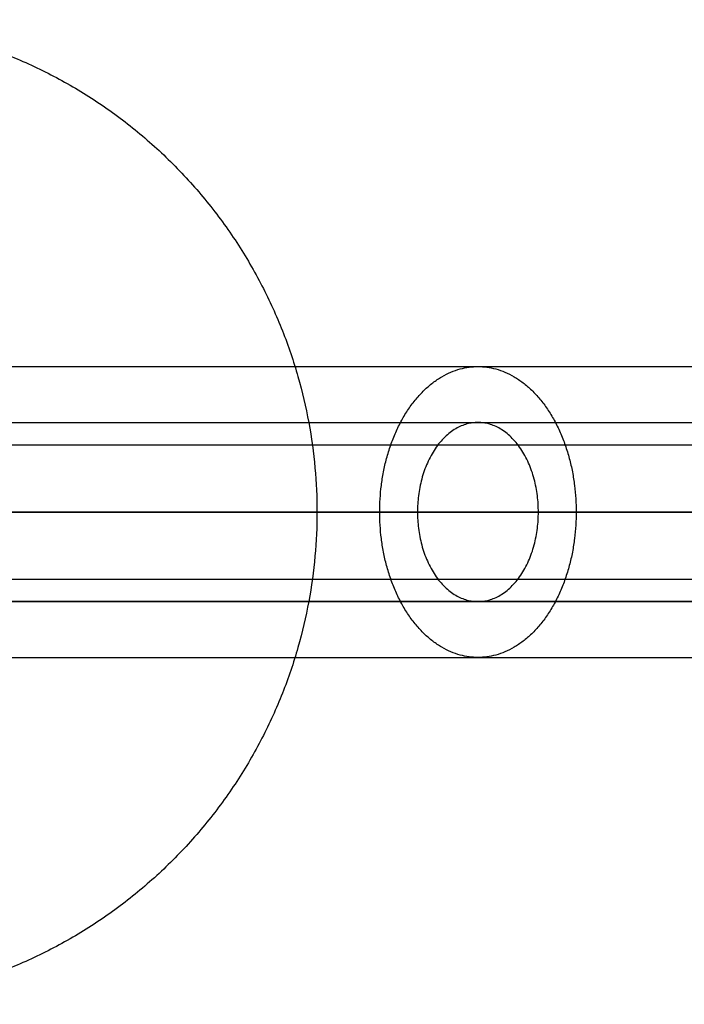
# Model space of a CAD drawing. Header units: millimetres. Extents: x -1004 to 100, y -42 to 132.
# Tile 3 of 256: x -974 to -945, y 23 to 67. Entities that reach past the tile are written whole.
import ezdxf

# ---------------------------------------------------------------- set-up
doc = ezdxf.new("R2010")
doc.units = ezdxf.units.MM
doc.header["$MEASUREMENT"] = 0
doc.layers.add('12-17$4', color=7, linetype='Continuous', true_color=0x000000)

msp = doc.modelspace()

# ---------------------------------------------------------------- linework, layer by layer
at = {"layer": '12-17$4'}
for p, q in [((-983.139, 48.116, 155.483), (-234.876, 48.116, 204.471)), ((-983.139, 45.116, 152.483), (-234.876, 45.116, 201.471)), ((-983.139, 45.116, 158.483), (-234.876, 45.116, 207.471)), ((-978.639, 45.116, 8.506), (-961.139, 45.116, 8.506)), ((-975.639, 45.116, 128.506), (-961.139, 45.116, 128.506)), ((-983.139, 42.116, 155.483), (-234.876, 42.116, 204.471))]:
    msp.add_line(p, q, dxfattribs=at)
at = {"layer": '12-17$4', "extrusion": (0, 1, 0)}
for centre, radius in [((893.139, 228.506, 51.616), 90), ((893.139, 228.506, 49.116), 90), ((893.139, 228.506, 45.116), 96.5), ((893.139, 228.506, 45.116), 94), ((893.139, 228.506, 45.116), 86), ((893.139, 228.506, 45.116), 83.5), ((893.139, 228.506, 41.116), 90), ((893.139, 228.506, 38.616), 90)]:
    msp.add_arc(centre, radius, 0, 95, dxfattribs=at)
at = {"layer": '12-17$4'}
for points, weights, knots in [([(-983.139, 67.116, 128.506), (-961.139, 67.116, 128.506), (-961.139, 45.116, 128.506), (-961.139, 23.116, 128.506), (-983.139, 23.116, 128.506)], [1, 0.707106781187, 1, 0.707106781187, 1], [20, 20, 20, 54.557519, 54.557519, 89.115038, 89.115038, 89.115038]), ([(-983.139, 67.116, 8.506), (-961.139, 67.116, 8.506), (-961.139, 45.116, 8.506), (-961.139, 23.116, 8.506), (-983.139, 23.116, 8.506)], [1, 0.707106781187, 1, 0.707106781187, 1], [20, 20, 20, 54.557519, 54.557519, 89.115038, 89.115038, 89.115038]), ([(-983.139, 67.116, 68.506), (-961.139, 67.116, 68.506), (-961.139, 45.116, 68.506), (-961.139, 23.116, 68.506), (-983.139, 23.116, 68.506)], [1, 0.707106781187, 1, 0.707106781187, 1], [20, 20, 20, 54.557519, 54.557519, 89.115038, 89.115038, 89.115038]), ([(-949.551, 45.116, 290.068), (-949.551, 51.616, 290.068), (-953.942, 51.616, 294.86), (-958.334, 51.616, 299.653), (-958.334, 45.116, 299.653), (-958.334, 38.616, 299.653), (-953.942, 38.616, 294.86), (-949.551, 38.616, 290.068), (-949.551, 45.116, 290.068)], [1, 0.707106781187, 1, 0.707106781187, 1, 0.707106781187, 1, 0.707106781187, 1], [0, 0, 0, 40.000765, 40.000765, 80.00153, 80.00153, 120.002294, 120.002294, 160.003059, 160.003059, 160.003059]), ([(-951.24, 45.116, 291.911), (-951.24, 41.116, 291.911), (-953.942, 41.116, 294.86), (-956.645, 41.116, 297.81), (-956.645, 45.116, 297.81), (-956.645, 49.116, 297.81), (-953.942, 49.116, 294.86), (-951.24, 49.116, 291.911), (-951.24, 45.116, 291.911)], [1, 0.707106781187, 1, 0.707106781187, 1, 0.707106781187, 1, 0.707106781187, 1], [0, 0, 0, 38.964476, 38.964476, 77.928951, 77.928951, 116.893427, 116.893427, 155.857902, 155.857902, 155.857902])]:
    msp.add_rational_spline(points, weights, degree=2, knots=knots, dxfattribs=at)
for points in [[(-983.139, 49.116, 155.483), (-609.008, 49.116, 179.977), (-234.876, 49.116, 204.471)], [(-234.876, 45.116, 200.471), (-609.008, 45.116, 175.977), (-983.139, 45.116, 151.483)], [(-234.876, 45.116, 208.471), (-609.008, 45.116, 183.977), (-983.139, 45.116, 159.483)], [(-961.139, 45.116, 128.506), (-961.139, 45.116, 68.506), (-961.139, 45.116, 8.506)], [(-234.876, 41.116, 204.471), (-609.008, 41.116, 179.977), (-983.139, 41.116, 155.483)]]:
    msp.add_open_spline(points, degree=2, dxfattribs=at)

doc.saveas('drawing.dxf')
